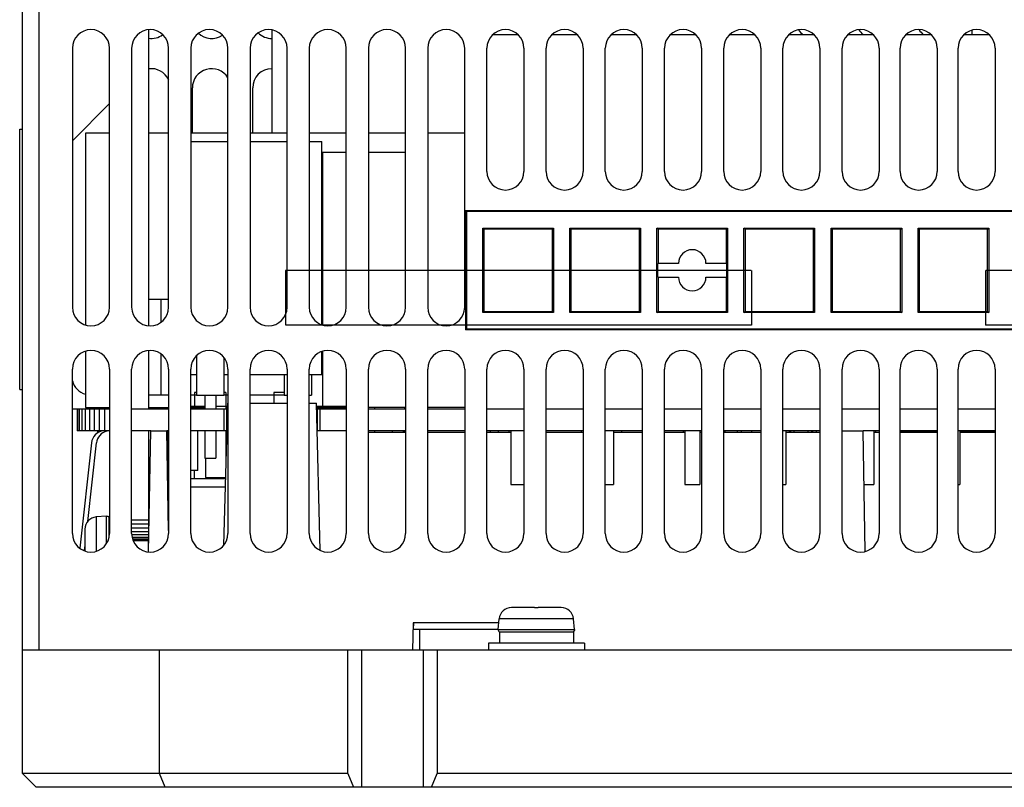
# Model space of a CAD drawing. Extents: x -837 to -216, y -123 to 601.
# Tile 59 of 136: x -624 to -552, y 445 to 501. Entities that reach past the tile are written whole.
import ezdxf

# ---------------------------------------------------------------- set-up
doc = ezdxf.new("R2010")
doc.units = 0
doc.header["$LTSCALE"] = 23.1
doc.layers.add('HEATSINK_AM_0', color=7, linetype='CONTINUOUS')

msp = doc.modelspace()

# ---------------------------------------------------------------- linework, layer by layer
at = {"layer": 'HEATSINK_AM_0', "color": 7}
for p, q in [((-622.92, 553.321), (-622.92, 454.821)), ((-624.12, 454.821), (-624.12, 552.121)), ((-614.92, 500.064), (-614.92, 478.478)), ((-605.92, 500.047), (-605.92, 492.511)), ((-554.845, 500.024), (-554.845, 499.711)), ((-589.795, 499.711), (-587.964, 499.711)), ((-585.475, 499.711), (-583.644, 499.711)), ((-581.155, 499.711), (-579.324, 499.711)), ((-576.835, 499.711), (-575.004, 499.711)), ((-572.515, 499.711), (-570.684, 499.711)), ((-568.195, 499.711), (-566.364, 499.711)), ((-563.875, 499.711), (-562.044, 499.711)), ((-559.645, 499.711), (-557.814, 499.711)), ((-555.415, 499.711), (-553.584, 499.711)), ((-555.298, 499.807), (-555.298, 499.711)), ((-620.47, 498.721), (-620.47, 479.821)), ((-617.77, 479.821), (-617.77, 498.721)), ((-616.15, 498.721), (-616.15, 479.821)), ((-613.45, 479.821), (-613.45, 498.721)), ((-611.83, 498.721), (-611.83, 479.821)), ((-609.13, 479.821), (-609.13, 498.721)), ((-607.51, 498.721), (-607.51, 479.821)), ((-604.81, 479.821), (-604.81, 498.721)), ((-603.19, 498.721), (-603.19, 479.821)), ((-600.49, 479.821), (-600.49, 498.721)), ((-598.87, 498.721), (-598.87, 479.821)), ((-596.17, 479.821), (-596.17, 498.721)), ((-594.55, 498.721), (-594.55, 479.821)), ((-591.85, 479.821), (-591.85, 498.721)), ((-590.23, 489.721), (-590.23, 498.721)), ((-587.53, 498.721), (-587.53, 489.721)), ((-585.91, 489.721), (-585.91, 498.721)), ((-583.21, 498.721), (-583.21, 489.721)), ((-581.59, 489.721), (-581.59, 498.721)), ((-578.89, 498.721), (-578.89, 489.721)), ((-577.27, 489.721), (-577.27, 498.721)), ((-574.57, 498.721), (-574.57, 489.721)), ((-572.95, 489.721), (-572.95, 498.721)), ((-570.25, 498.721), (-570.25, 489.721)), ((-568.63, 489.721), (-568.63, 498.721)), ((-565.93, 498.721), (-565.93, 489.721)), ((-564.31, 489.721), (-564.31, 498.721)), ((-561.61, 498.721), (-561.61, 489.721)), ((-560.08, 489.721), (-560.08, 498.721)), ((-557.38, 498.721), (-557.38, 489.721)), ((-555.85, 489.721), (-555.85, 498.721)), ((-553.15, 498.721), (-553.15, 489.721)), ((-611.72, 492.511), (-611.72, 495.821)), ((-607.32, 492.511), (-607.32, 495.821)), ((-617.77, 494.671), (-620.47, 491.971)), ((-624.32, 473.821), (-624.32, 492.821)), ((-624.32, 492.821), (-624.12, 492.821)), ((-619.526, 492.511), (-619.526, 478.536)), ((-617.77, 492.511), (-619.526, 492.511)), ((-613.45, 492.511), (-614.92, 492.511)), ((-609.13, 492.511), (-611.83, 492.511)), ((-604.81, 492.511), (-607.51, 492.511)), ((-600.49, 492.511), (-603.19, 492.511)), ((-596.17, 492.511), (-598.87, 492.511)), ((-591.85, 492.511), (-594.55, 492.511)), ((-611.83, 491.911), (-609.13, 491.911)), ((-607.51, 491.911), (-604.81, 491.911)), ((-603.19, 491.911), (-602.27, 491.911)), ((-602.27, 478.543), (-602.27, 491.911)), ((-602.22, 491.111), (-602.27, 491.111)), ((-602.22, 491.111), (-602.22, 478.528)), ((-600.49, 491.111), (-602.22, 491.111)), ((-596.17, 491.111), (-598.87, 491.111)), ((-591.795, 486.871), (-591.795, 478.171)), ((-591.795, 486.871), (-591.725, 486.801)), ((-591.795, 486.871), (-539.645, 486.871)), ((-591.725, 486.801), (-591.725, 478.241)), ((-539.715, 486.801), (-591.725, 486.801)), ((-590.523, 485.599), (-590.446, 485.522)), ((-590.523, 479.442), (-590.523, 485.599)), ((-590.523, 485.599), (-585.366, 485.599)), ((-590.446, 485.522), (-590.446, 479.52)), ((-585.444, 485.522), (-590.446, 485.522)), ((-585.444, 485.522), (-585.366, 485.599)), ((-585.444, 479.52), (-585.444, 485.522)), ((-585.366, 485.599), (-585.366, 479.442)), ((-584.096, 485.522), (-584.173, 485.599)), ((-584.173, 479.442), (-584.173, 485.599)), ((-584.173, 485.599), (-579.016, 485.599)), ((-584.096, 485.522), (-584.096, 479.52)), ((-579.094, 485.522), (-584.096, 485.522)), ((-579.094, 485.522), (-579.016, 485.599)), ((-579.094, 479.52), (-579.094, 485.522)), ((-579.016, 485.599), (-579.016, 479.442)), ((-577.746, 485.522), (-577.823, 485.599)), ((-577.823, 485.599), (-572.666, 485.599)), ((-577.823, 479.442), (-577.823, 485.599)), ((-572.744, 485.522), (-577.746, 485.522)), ((-577.746, 485.522), (-577.746, 483.021)), ((-572.744, 485.522), (-572.666, 485.599)), ((-572.744, 483.021), (-572.744, 485.522)), ((-572.666, 485.599), (-572.666, 479.442)), ((-571.473, 485.599), (-566.316, 485.599)), ((-571.396, 485.522), (-571.473, 485.599)), ((-571.473, 479.442), (-571.473, 485.599)), ((-566.394, 485.522), (-571.396, 485.522)), ((-571.396, 485.522), (-571.396, 479.52)), ((-566.394, 485.522), (-566.316, 485.599)), ((-566.394, 479.52), (-566.394, 485.522)), ((-566.316, 485.599), (-566.316, 479.442)), ((-565.123, 485.599), (-559.966, 485.599)), ((-565.046, 485.522), (-565.123, 485.599)), ((-565.123, 479.442), (-565.123, 485.599)), ((-560.044, 485.522), (-565.046, 485.522)), ((-565.046, 485.522), (-565.046, 479.52)), ((-560.044, 485.522), (-559.966, 485.599)), ((-560.044, 479.52), (-560.044, 485.522)), ((-559.966, 485.599), (-559.966, 479.442)), ((-558.773, 485.599), (-553.616, 485.599)), ((-558.696, 485.522), (-558.773, 485.599)), ((-558.773, 479.442), (-558.773, 485.599)), ((-553.694, 485.522), (-558.696, 485.522)), ((-558.696, 485.522), (-558.696, 479.52)), ((-553.694, 485.522), (-553.616, 485.599)), ((-553.694, 479.52), (-553.694, 485.522)), ((-553.616, 485.599), (-553.616, 479.442)), ((-576.245, 483.021), (-577.762, 483.021)), ((-577.762, 482.021), (-577.762, 483.021)), ((-572.727, 483.021), (-574.245, 483.021)), ((-572.727, 482.021), (-572.727, 483.021)), ((-604.92, 482.511), (-604.92, 478.511)), ((-570.937, 482.511), (-604.92, 482.511)), ((-570.92, 482.511), (-570.92, 478.511)), ((-553.845, 482.511), (-553.845, 478.511)), ((-519.932, 482.511), (-553.83, 482.511)), ((-577.762, 482.021), (-576.245, 482.021)), ((-577.746, 482.021), (-577.746, 479.52)), ((-574.245, 482.021), (-572.727, 482.021)), ((-572.744, 479.52), (-572.744, 482.021)), ((-614.92, 480.411), (-614.02, 480.411)), ((-614.92, 480.411), (-613.45, 480.411)), ((-614.02, 480.411), (-614.02, 478.72)), ((-590.446, 479.52), (-590.523, 479.442)), ((-585.366, 479.442), (-590.523, 479.442)), ((-590.446, 479.52), (-585.444, 479.52)), ((-585.444, 479.52), (-585.366, 479.442)), ((-584.173, 479.442), (-584.096, 479.52)), ((-579.016, 479.442), (-584.173, 479.442)), ((-584.096, 479.52), (-579.094, 479.52)), ((-579.094, 479.52), (-579.016, 479.442)), ((-577.823, 479.442), (-577.746, 479.52)), ((-572.666, 479.442), (-577.823, 479.442)), ((-577.746, 479.52), (-572.744, 479.52)), ((-572.744, 479.52), (-572.666, 479.442)), ((-571.473, 479.442), (-571.396, 479.52)), ((-566.316, 479.442), (-571.473, 479.442)), ((-571.396, 479.52), (-566.394, 479.52)), ((-566.394, 479.52), (-566.316, 479.442)), ((-565.123, 479.442), (-565.046, 479.52)), ((-559.966, 479.442), (-565.123, 479.442)), ((-565.046, 479.52), (-560.044, 479.52)), ((-560.044, 479.52), (-559.966, 479.442)), ((-558.773, 479.442), (-558.696, 479.52)), ((-553.616, 479.442), (-558.773, 479.442)), ((-558.696, 479.52), (-553.694, 479.52)), ((-553.694, 479.52), (-553.616, 479.442)), ((-570.92, 478.511), (-604.902, 478.511)), ((-519.862, 478.511), (-553.844, 478.511)), ((-591.795, 478.171), (-591.725, 478.241)), ((-539.645, 478.171), (-591.795, 478.171)), ((-591.725, 478.241), (-539.715, 478.241)), ((-619.526, 476.606), (-619.526, 472.511)), ((-614.92, 476.664), (-614.92, 472.411)), ((-614.02, 476.422), (-614.02, 473.411)), ((-602.27, 474.911), (-602.27, 476.598)), ((-602.22, 476.614), (-602.22, 472.611)), ((-611.42, 476.286), (-611.42, 473.411)), ((-609.42, 476.153), (-609.42, 473.411)), ((-620.47, 463.321), (-620.47, 475.321)), ((-617.77, 475.321), (-617.77, 463.321)), ((-616.15, 463.321), (-616.15, 475.321)), ((-613.45, 475.321), (-613.45, 463.321)), ((-611.83, 463.321), (-611.83, 475.321)), ((-611.83, 474.911), (-611.42, 474.911)), ((-609.42, 474.911), (-609.13, 474.911)), ((-609.13, 475.321), (-609.13, 463.321)), ((-607.51, 463.321), (-607.51, 475.321)), ((-607.51, 474.911), (-604.81, 474.911)), ((-605.02, 474.911), (-605.02, 473.411)), ((-604.81, 475.321), (-604.81, 463.321)), ((-603.19, 463.321), (-603.19, 475.321)), ((-603.19, 474.911), (-602.27, 474.911)), ((-603.02, 474.911), (-603.02, 473.411)), ((-600.49, 475.321), (-600.49, 463.321)), ((-598.87, 463.321), (-598.87, 475.321)), ((-596.17, 475.321), (-596.17, 463.321)), ((-594.55, 463.321), (-594.55, 475.321)), ((-591.85, 475.321), (-591.85, 463.321)), ((-590.23, 463.321), (-590.23, 475.321)), ((-587.53, 475.321), (-587.53, 463.321)), ((-585.91, 463.321), (-585.91, 475.321)), ((-583.21, 475.321), (-583.21, 463.321)), ((-581.59, 463.321), (-581.59, 475.321)), ((-578.89, 475.321), (-578.89, 463.321)), ((-577.27, 463.321), (-577.27, 475.321)), ((-574.57, 475.321), (-574.57, 463.321)), ((-572.95, 463.321), (-572.95, 475.321)), ((-570.25, 475.321), (-570.25, 463.321)), ((-568.63, 463.321), (-568.63, 475.321)), ((-565.93, 475.321), (-565.93, 463.321)), ((-564.31, 463.321), (-564.31, 475.321)), ((-561.61, 475.321), (-561.61, 463.321)), ((-560.08, 463.321), (-560.08, 475.321)), ((-557.38, 475.321), (-557.38, 463.321)), ((-555.85, 463.321), (-555.85, 475.321)), ((-553.15, 475.321), (-553.15, 463.321)), ((-624.32, 473.821), (-624.12, 473.821)), ((-611.57, 473.611), (-611.57, 472.611)), ((-611.42, 473.611), (-611.57, 473.611)), ((-609.27, 473.611), (-609.42, 473.611)), ((-609.27, 473.611), (-609.27, 472.611)), ((-605.77, 473.611), (-605.77, 472.821)), ((-605.02, 473.611), (-605.77, 473.611)), ((-614.02, 473.411), (-614.92, 473.411)), ((-613.45, 473.411), (-614.92, 473.411)), ((-611.42, 473.411), (-611.83, 473.411)), ((-611.42, 473.411), (-609.42, 473.411)), ((-610.82, 473.411), (-610.82, 472.411)), ((-610.02, 473.411), (-610.02, 472.411)), ((-609.167, 472.821), (-609.439, 462.465)), ((-609.13, 473.411), (-609.42, 473.411)), ((-609.167, 472.821), (-609.13, 472.821)), ((-605.02, 473.411), (-607.51, 473.411)), ((-607.51, 472.821), (-604.81, 472.821)), ((-605.02, 473.411), (-604.81, 473.411)), ((-603.19, 473.411), (-603.02, 473.411)), ((-603.19, 472.821), (-602.672, 472.821)), ((-602.391, 462.091), (-602.672, 472.821)), ((-620.47, 472.411), (-620.195, 472.411)), ((-620.195, 472.411), (-620.129, 472.411)), ((-620.129, 472.411), (-620.129, 470.821)), ((-620.129, 472.411), (-620.089, 472.411)), ((-620.129, 472.411), (-617.77, 472.411)), ((-620.091, 472.411), (-620.091, 470.821)), ((-620.009, 472.411), (-617.77, 472.411)), ((-619.976, 472.411), (-619.976, 470.821)), ((-619.791, 472.411), (-619.791, 470.821)), ((-619.541, 472.411), (-619.541, 470.821)), ((-619.526, 472.511), (-617.77, 472.511)), ((-619.236, 472.411), (-619.236, 470.821)), ((-618.889, 472.411), (-618.889, 470.821)), ((-618.62, 472.511), (-618.62, 472.411)), ((-618.512, 472.411), (-618.512, 470.821)), ((-618.12, 472.411), (-618.12, 470.821)), ((-616.15, 472.411), (-613.45, 472.411)), ((-616.15, 472.411), (-613.45, 472.411)), ((-614.92, 472.511), (-613.45, 472.511)), ((-614.038, 472.511), (-614.038, 472.411)), ((-614.013, 472.511), (-614.013, 472.411)), ((-611.83, 472.611), (-611.57, 472.611)), ((-611.83, 472.511), (-610.82, 472.511)), ((-611.83, 472.411), (-609.178, 472.411)), ((-611.83, 472.411), (-609.178, 472.411)), ((-611.595, 472.511), (-611.595, 472.411)), ((-611.57, 472.611), (-610.82, 472.611)), ((-611.507, 472.511), (-611.507, 472.421)), ((-611.253, 472.511), (-611.253, 472.411)), ((-610.02, 472.611), (-609.27, 472.611)), ((-609.42, 472.411), (-609.42, 470.821)), ((-609.27, 472.611), (-609.27, 472.411)), ((-609.27, 472.611), (-609.173, 472.611)), ((-609.27, 472.511), (-609.175, 472.511)), ((-609.234, 472.411), (-609.234, 470.821)), ((-602.667, 472.611), (-602.22, 472.611)), ((-602.664, 472.511), (-600.49, 472.511)), ((-602.661, 472.411), (-600.49, 472.411)), ((-602.661, 472.411), (-600.49, 472.411)), ((-602.606, 472.411), (-602.606, 470.821)), ((-602.42, 472.411), (-602.42, 470.821)), ((-602.22, 472.611), (-600.49, 472.611)), ((-596.17, 472.511), (-598.87, 472.511)), ((-598.87, 472.411), (-596.17, 472.411)), ((-598.87, 472.411), (-596.17, 472.411)), ((-598.42, 472.511), (-598.42, 472.411)), ((-596.251, 472.511), (-596.251, 472.411)), ((-596.226, 472.511), (-596.226, 472.411)), ((-591.85, 472.511), (-594.55, 472.511)), ((-594.55, 472.411), (-591.85, 472.411)), ((-594.55, 472.411), (-591.85, 472.411)), ((-590.23, 472.411), (-587.53, 472.411)), ((-590.23, 472.411), (-587.53, 472.411)), ((-585.91, 472.411), (-583.21, 472.411)), ((-585.91, 472.411), (-583.21, 472.411)), ((-581.59, 472.411), (-578.89, 472.411)), ((-581.59, 472.411), (-578.89, 472.411)), ((-577.27, 472.411), (-574.57, 472.411)), ((-577.27, 472.411), (-574.57, 472.411)), ((-572.95, 472.411), (-570.25, 472.411)), ((-572.95, 472.411), (-570.25, 472.411)), ((-568.63, 472.411), (-565.93, 472.411)), ((-568.63, 472.411), (-565.93, 472.411)), ((-564.31, 472.411), (-561.61, 472.411)), ((-564.31, 472.411), (-561.61, 472.411)), ((-560.08, 472.411), (-557.38, 472.411)), ((-560.08, 472.411), (-557.38, 472.411)), ((-555.85, 472.411), (-553.15, 472.411)), ((-555.85, 472.411), (-553.15, 472.411)), ((-617.77, 470.821), (-620.129, 470.821)), ((-618.622, 470.666), (-618.62, 470.821)), ((-614.763, 470.821), (-616.15, 470.821)), ((-614.92, 470.821), (-614.92, 462.813)), ((-614.917, 461.978), (-614.763, 470.821)), ((-614.763, 470.821), (-613.577, 470.821)), ((-613.45, 463.538), (-613.577, 470.821)), ((-613.45, 470.821), (-613.577, 470.821)), ((-613.557, 470.821), (-613.537, 468.535)), ((-609.234, 470.821), (-611.83, 470.821)), ((-611.32, 467.911), (-611.32, 470.821)), ((-610.82, 470.821), (-610.82, 468.811)), ((-610.02, 470.821), (-610.02, 468.811)), ((-609.27, 470.821), (-609.27, 468.915)), ((-600.49, 470.821), (-602.606, 470.821)), ((-596.17, 470.821), (-598.87, 470.821)), ((-598.87, 470.721), (-596.17, 470.721)), ((-598.42, 470.821), (-598.42, 470.721)), ((-597.12, 470.721), (-597.12, 470.821)), ((-596.32, 470.721), (-596.32, 470.821)), ((-596.251, 470.821), (-596.251, 470.721)), ((-596.226, 470.821), (-596.226, 470.721)), ((-591.85, 470.821), (-594.55, 470.821)), ((-594.55, 470.721), (-591.85, 470.721)), ((-587.53, 470.821), (-590.23, 470.821)), ((-590.23, 470.721), (-588.495, 470.721)), ((-589.995, 470.821), (-589.995, 470.721)), ((-589.42, 470.821), (-589.42, 470.721)), ((-588.62, 470.821), (-588.62, 470.721)), ((-588.495, 470.821), (-588.495, 466.911)), ((-583.21, 470.821), (-585.91, 470.821)), ((-585.91, 470.721), (-583.21, 470.721)), ((-583.345, 470.821), (-583.345, 470.721)), ((-578.89, 470.821), (-581.59, 470.821)), ((-580.995, 470.821), (-580.995, 466.911)), ((-580.995, 470.721), (-578.89, 470.721)), ((-580.405, 470.821), (-580.405, 470.721)), ((-574.57, 470.821), (-577.27, 470.821)), ((-577.27, 470.721), (-575.795, 470.721)), ((-575.92, 470.821), (-575.92, 470.721)), ((-575.795, 470.821), (-575.795, 466.911)), ((-574.695, 470.821), (-574.695, 466.911)), ((-574.695, 470.721), (-574.57, 470.721)), ((-570.25, 470.821), (-572.95, 470.821)), ((-572.95, 470.721), (-570.25, 470.721)), ((-572.87, 470.821), (-572.87, 470.721)), ((-571.97, 470.821), (-571.97, 470.721)), ((-571.685, 470.821), (-571.685, 470.721)), ((-570.92, 470.821), (-570.92, 470.721)), ((-565.93, 470.821), (-568.63, 470.821)), ((-568.42, 470.821), (-568.42, 466.911)), ((-568.42, 470.721), (-565.93, 470.721)), ((-568.17, 470.821), (-568.17, 470.721)), ((-568.082, 470.811), (-568.082, 470.721)), ((-567.828, 470.821), (-567.828, 470.721)), ((-566.812, 470.821), (-566.812, 470.721)), ((-566.558, 470.811), (-566.558, 470.721)), ((-566.47, 470.821), (-566.47, 470.721)), ((-566.205, 470.821), (-566.205, 470.721)), ((-564.31, 470.821), (-562.777, 470.821)), ((-561.61, 470.821), (-562.777, 470.821)), ((-562.623, 462.015), (-562.777, 470.821)), ((-561.995, 470.821), (-561.995, 466.911)), ((-561.995, 470.721), (-561.61, 470.721)), ((-561.87, 470.821), (-561.87, 470.721)), ((-557.38, 470.821), (-560.08, 470.821)), ((-560.08, 470.721), (-557.38, 470.721)), ((-560.02, 470.821), (-560.02, 470.721)), ((-559.93, 470.771), (-557.38, 470.771)), ((-559.93, 470.771), (-559.93, 470.721)), ((-557.466, 470.821), (-557.466, 470.771)), ((-553.15, 470.821), (-555.85, 470.821)), ((-555.72, 470.821), (-555.72, 466.911)), ((-555.72, 470.771), (-553.15, 470.771)), ((-555.72, 470.721), (-553.15, 470.721)), ((-555.575, 470.821), (-555.575, 470.771)), ((-555.075, 470.821), (-555.075, 470.771)), ((-554.911, 470.821), (-554.911, 470.771)), ((-554.15, 470.821), (-554.15, 470.771)), ((-553.2, 470.821), (-553.2, 470.771)), ((-619.086, 469.931), (-619.939, 462.251)), ((-619.355, 464.208), (-618.719, 469.931)), ((-613.552, 469.411), (-613.45, 469.411)), ((-610.82, 468.811), (-610.02, 468.811)), ((-610.77, 468.811), (-610.77, 467.411)), ((-611.32, 467.911), (-611.83, 467.911)), ((-611.559, 467.321), (-611.569, 467.911)), ((-613.45, 467.321), (-613.516, 467.321)), ((-613.45, 467.261), (-613.513, 467.135)), ((-609.311, 467.321), (-611.83, 467.321)), ((-610.77, 467.411), (-609.309, 467.411)), ((-613.505, 466.726), (-613.45, 466.726)), ((-611.83, 466.726), (-609.327, 466.726)), ((-588.495, 466.911), (-587.53, 466.911)), ((-581.59, 466.911), (-580.995, 466.911)), ((-575.795, 466.911), (-574.695, 466.911)), ((-568.63, 466.911), (-568.42, 466.911)), ((-562.709, 466.911), (-561.995, 466.911)), ((-555.85, 466.911), (-555.72, 466.911)), ((-614.859, 465.321), (-614.92, 465.321)), ((-617.977, 464.602), (-618.738, 464.535)), ((-618.738, 464.535), (-618.738, 462.028)), ((-617.977, 462.606), (-617.977, 464.602)), ((-617.798, 463.055), (-617.798, 464.521)), ((-617.798, 464.521), (-617.77, 464.521)), ((-616.15, 464.321), (-614.92, 464.321)), ((-614.92, 464.321), (-614.875, 464.411)), ((-619.56, 463.641), (-619.559, 463.64)), ((-619.559, 463.617), (-619.56, 463.606)), ((-619.56, 463.606), (-619.56, 463.594)), ((-619.56, 463.594), (-619.56, 462.221)), ((-619.559, 463.64), (-619.559, 463.629)), ((-619.559, 463.629), (-619.559, 463.617)), ((-616.15, 464.027), (-614.92, 464.027)), ((-616.15, 463.744), (-614.92, 463.744)), ((-616.15, 463.483), (-614.92, 463.483)), ((-616.15, 463.255), (-614.92, 463.255)), ((-616.123, 463.067), (-614.92, 463.067)), ((-616.089, 462.928), (-614.92, 462.928)), ((-616.062, 462.842), (-614.92, 462.842)), ((-616.049, 462.813), (-614.92, 462.813)), ((-614.92, 461.978), (-614.92, 462.813)), ((-619.593, 462.057), (-619.56, 462.361)), ((-619.56, 462.221), (-619.559, 462.221)), ((-588.439, 457.92), (-588.44, 457.921)), ((-588.428, 457.92), (-588.439, 457.92)), ((-588.416, 457.92), (-588.428, 457.92)), ((-588.405, 457.921), (-588.416, 457.92)), ((-588.393, 457.921), (-588.405, 457.921)), ((-587.02, 457.921), (-588.393, 457.921)), ((-586.75, 457.921), (-587.02, 457.92)), ((-587.02, 457.92), (-587.02, 457.921)), ((-586.75, 457.921), (-586.49, 457.921)), ((-586.22, 457.92), (-586.49, 457.921)), ((-584.846, 457.921), (-586.22, 457.921)), ((-586.22, 457.921), (-586.22, 457.92)), ((-584.835, 457.921), (-584.846, 457.921)), ((-584.823, 457.92), (-584.835, 457.921)), ((-584.812, 457.92), (-584.823, 457.92)), ((-584.801, 457.92), (-584.812, 457.92)), ((-584.8, 457.921), (-584.801, 457.92)), ((-589.401, 456.338), (-589.334, 457.099)), ((-583.905, 457.099), (-589.334, 457.099)), ((-583.839, 456.338), (-583.905, 457.099)), ((-595.62, 456.821), (-595.655, 454.821)), ((-589.359, 456.821), (-595.62, 456.821)), ((-595.12, 456.321), (-595.62, 456.321)), ((-595.576, 456.817), (-595.618, 456.338)), ((-589.401, 456.321), (-595.12, 456.321)), ((-595.12, 454.821), (-595.12, 456.321)), ((-589.401, 456.338), (-583.839, 456.338)), ((-589.312, 456.159), (-583.92, 456.159)), ((-589.312, 456.159), (-589.312, 455.321)), ((-583.92, 456.159), (-583.92, 455.321)), ((-624.12, 445.821), (-624.12, 454.821)), ((-504.12, 454.821), (-624.12, 454.821)), ((-614.12, 445.821), (-614.12, 454.821)), ((-600.37, 445.821), (-600.37, 454.821)), ((-599.37, 454.821), (-599.37, 444.821)), ((-594.87, 454.821), (-594.87, 444.821)), ((-593.87, 454.821), (-593.87, 445.821)), ((-583.12, 455.321), (-590.12, 455.321)), ((-590.12, 455.321), (-590.12, 454.821)), ((-583.12, 455.321), (-583.12, 454.821)), ((-624.12, 445.821), (-623.12, 444.821)), ((-600.37, 445.821), (-624.12, 445.821)), ((-613.706, 444.821), (-614.12, 445.821)), ((-600.37, 445.821), (-599.97, 444.821)), ((-594.27, 444.821), (-593.87, 445.821)), ((-534.37, 445.821), (-593.87, 445.821)), ((-505.12, 444.821), (-623.12, 444.821))]:
    msp.add_line(p, q, dxfattribs=at)
for points in [[(-617.977, 464.602), (-617.952, 464.602), (-617.926, 464.6), (-617.901, 464.594), (-617.877, 464.585), (-617.855, 464.573), (-617.834, 464.558), (-617.815, 464.54), (-617.798, 464.521)], [(-619.559, 462.221), (-619.559, 462.171), (-619.56, 462.046)], [(-583.839, 456.338), (-583.838, 456.313), (-583.841, 456.287), (-583.847, 456.262), (-583.856, 456.238), (-583.868, 456.216), (-583.883, 456.195), (-583.9, 456.176), (-583.92, 456.159)]]:
    msp.add_lwpolyline(points, dxfattribs=at)
for centre, radius, start, end in [((-619.12, 498.721), 1.35, 0, 180), ((-614.8, 498.721), 1.35, 0, 180), ((-610.48, 498.721), 1.35, 0, 180), ((-606.16, 498.721), 1.35, 0, 180), ((-601.84, 498.721), 1.35, 0, 180), ((-597.52, 498.721), 1.35, 0, 180), ((-593.2, 498.721), 1.35, 0, 180), ((-588.88, 498.721), 1.35, 0, 180), ((-584.56, 498.721), 1.35, 0, 180), ((-580.24, 498.721), 1.35, 0, 180), ((-575.92, 498.721), 1.35, 0, 180), ((-571.6, 498.721), 1.35, 0, 180), ((-567.28, 498.721), 1.35, 0, 180), ((-566.32, 500.821), 1.4, 213.32373, 232.56926), ((-562.96, 498.721), 1.35, 0, 180), ((-561.92, 500.821), 1.4, 212.82497, 232.56926), ((-558.73, 498.721), 1.35, 0, 180), ((-557.52, 500.821), 1.4, 212.53053, 232.56926), ((-554.5, 498.721), 1.35, 0, 180), ((-614.72, 500.821), 1.4, 261.78587, 307.01303), ((-610.32, 500.821), 1.4, 226.58674, 304.68707), ((-605.92, 500.821), 1.4, 224.59796, 270.00125), ((-614.72, 495.821), 1.4, 24.67088, 98.21524), ((-610.32, 495.821), 1.4, 31.60496, 180), ((-605.92, 495.821), 1.4, 90.00096, 180), ((-588.88, 489.721), 1.35, 180, 360), ((-584.56, 489.721), 1.35, 180, 360), ((-580.24, 489.721), 1.35, 180, 360), ((-575.92, 489.721), 1.35, 180, 360), ((-571.6, 489.721), 1.35, 180, 360), ((-567.28, 489.721), 1.35, 180, 360), ((-562.96, 489.721), 1.35, 180, 360), ((-558.73, 489.721), 1.35, 180, 360), ((-554.5, 489.721), 1.35, 180, 360), ((-575.245, 483.021), 1, 0, 180), ((-575.245, 482.021), 1, 180, 360), ((-619.12, 479.821), 1.35, 180, 360), ((-614.8, 479.821), 1.35, 180, 360), ((-610.48, 479.821), 1.35, 180, 360), ((-606.16, 479.821), 1.35, 180, 360), ((-601.84, 479.821), 1.35, 180, 360), ((-597.52, 479.821), 1.35, 180, 360), ((-593.2, 479.821), 1.35, 180, 360), ((-619.12, 475.321), 1.35, 0, 180), ((-614.8, 475.321), 1.35, 0, 180), ((-610.48, 475.321), 1.35, 0, 180), ((-606.16, 475.321), 1.35, 0, 180), ((-601.84, 475.321), 1.35, 0, 180), ((-597.52, 475.321), 1.35, 0, 180), ((-593.2, 475.321), 1.35, 0, 180), ((-588.88, 475.321), 1.35, 0, 180), ((-584.56, 475.321), 1.35, 0, 180), ((-580.24, 475.321), 1.35, 0, 180), ((-575.92, 475.321), 1.35, 0, 180), ((-571.6, 475.321), 1.35, 0, 180), ((-567.28, 475.321), 1.35, 0, 180), ((-562.96, 475.321), 1.35, 0, 180), ((-558.73, 475.321), 1.35, 0, 180), ((-554.5, 475.321), 1.35, 0, 180), ((-619.12, 474.821), 1.4, 195.11859, 253.09802), ((-618.092, 469.821), 1, 97.04408, 173.65981), ((-617.725, 469.821), 1, 103.94198, 173.65981), ((-618.66, 463.639), 0.9, 95, 179.86153), ((-619.12, 463.321), 1.35, 180, 360), ((-614.8, 463.321), 1.35, 180, 360), ((-610.48, 463.321), 1.35, 180, 360), ((-606.16, 463.321), 1.35, 180, 360), ((-601.84, 463.321), 1.35, 180, 360), ((-597.52, 463.321), 1.35, 180, 360), ((-593.2, 463.321), 1.35, 180, 360), ((-588.88, 463.321), 1.35, 180, 360), ((-584.56, 463.321), 1.35, 180, 360), ((-580.24, 463.321), 1.35, 180, 360), ((-575.92, 463.321), 1.35, 180, 360), ((-571.6, 463.321), 1.35, 180, 360), ((-567.28, 463.321), 1.35, 180, 360), ((-562.96, 463.321), 1.35, 180, 360), ((-558.73, 463.321), 1.35, 180, 360), ((-554.5, 463.321), 1.35, 180, 360), ((-588.438, 457.021), 0.9, 90.13847, 175), ((-584.802, 457.021), 0.9, 5, 89.86153), ((-589.201, 456.321), 0.2, 175, 236.21428)]:
    msp.add_arc(centre, radius, start, end, dxfattribs=at)

doc.saveas('drawing.dxf')
